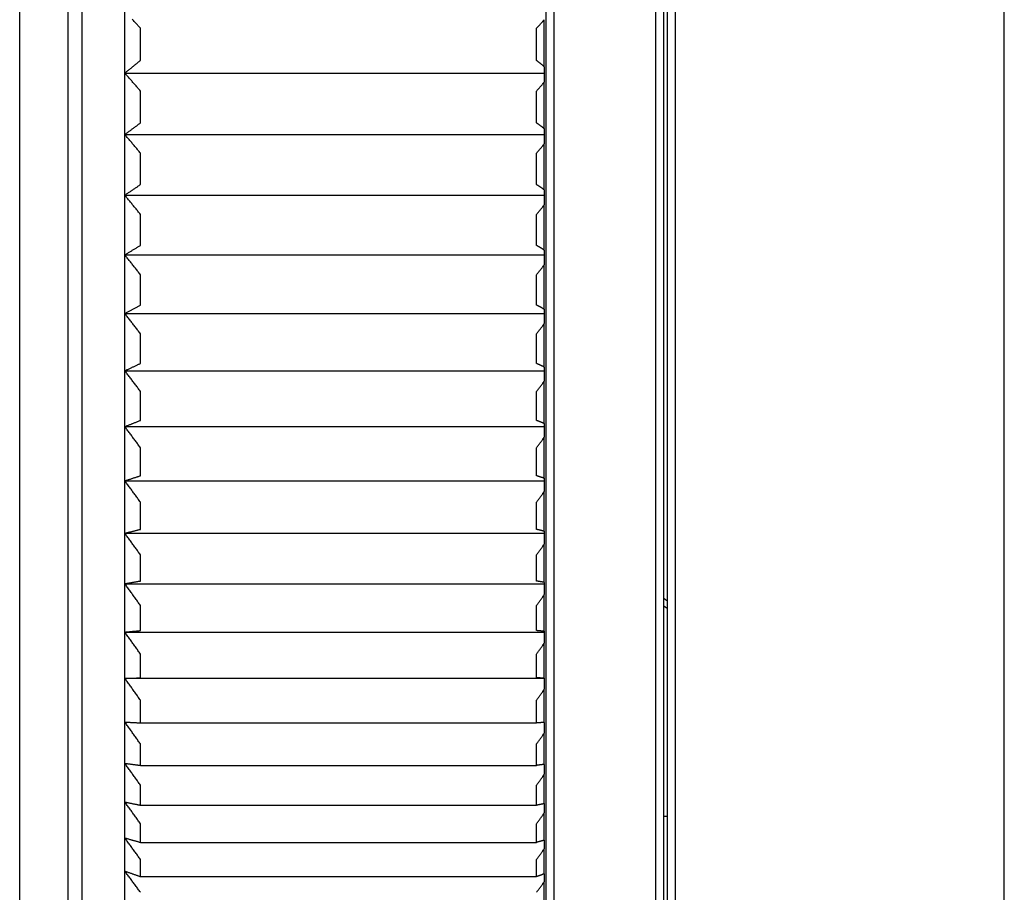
# Model space of a CAD drawing. Extents: x 465 to 776, y -135 to 0.
# Tile 3 of 47: x 510 to 535, y -104 to -81. Entities that reach past the tile are written whole.
import ezdxf

# ---------------------------------------------------------------- set-up
doc = ezdxf.new("R2010")
doc.units = 0
doc.header["$LTSCALE"] = 0.03
doc.header["$MEASUREMENT"] = 0
doc.layers.add('3', color=7, linetype='CONTINUOUS')

msp = doc.modelspace()

# ---------------------------------------------------------------- linework, layer by layer
at = {"layer": '3', "color": 7, "linetype": 'Continuous'}
for p, q in [((510.15586, -107.33822), (510.15586, -47.7444)), ((511.39225, -107.33822), (511.39225, -47.7444)), ((523.60586, -107.33822), (523.60586, -47.73822)), ((523.80586, -107.53822), (523.80586, -47.53822)), ((526.40586, -107.53822), (526.40586, -47.53822)), ((526.60586, -107.33822), (526.60586, -47.73822)), ((526.70586, -107.33822), (526.70586, -47.73822)), ((526.90586, -107.53822), (526.90586, -47.53822)), ((535.30586, -107.53822), (535.30586, -47.53822)), ((512.8424, -107.13822), (512.8424, -47.93822)), ((511.74225, -70.01806), (511.74225, -106.98822)), ((512.84225, -107.13822), (512.84225, -69.97976)), ((523.55586, -82.53347), (523.55586, -81.33138)), ((513.2424, -82.37296), (513.2424, -81.55187)), ((523.35586, -82.37296), (523.35586, -81.55187)), ((512.85586, -82.68412), (512.85586, -82.71062)), ((512.85586, -82.69503), (523.55586, -82.69503)), ((523.55586, -82.53347), (523.55586, -82.69503)), ((523.55586, -82.69503), (523.55586, -82.92604)), ((523.55586, -84.11665), (523.55586, -82.92604)), ((513.2424, -83.96881), (513.2424, -83.15555)), ((523.35586, -83.96881), (523.35586, -83.15555)), ((523.55586, -84.11665), (523.55586, -84.26547)), ((512.85586, -84.25542), (512.85586, -84.28163)), ((512.85586, -84.26547), (523.55586, -84.26547)), ((523.55586, -84.26547), (523.55586, -84.50489)), ((513.2424, -85.54579), (513.2424, -84.74275)), ((523.35586, -85.54579), (523.35586, -84.74275)), ((523.55586, -85.68054), (523.55586, -84.50489)), ((523.55586, -85.68054), (523.55586, -85.81618)), ((512.85586, -85.80702), (512.85586, -85.83286)), ((512.85586, -85.81618), (523.55586, -85.81618)), ((523.55586, -85.81618), (523.55586, -86.0633)), ((523.55586, -87.22055), (523.55586, -86.0633)), ((513.2424, -87.09929), (513.2424, -86.30882)), ((523.35586, -87.09929), (523.35586, -86.30882)), ((523.55586, -87.22055), (523.55586, -87.34261)), ((512.85586, -87.33437), (512.85586, -87.35976)), ((512.85586, -87.34261), (523.55586, -87.34261)), ((523.55586, -87.34261), (523.55586, -87.59671)), ((523.55586, -88.73216), (523.55586, -87.59671)), ((513.2424, -88.62474), (513.2424, -87.84916)), ((523.35586, -88.62474), (523.35586, -87.84916)), ((523.55586, -88.73216), (523.55586, -88.84028)), ((512.85586, -88.83298), (512.85586, -88.85786)), ((512.85586, -88.84028), (523.55586, -88.84028)), ((523.55586, -88.84028), (523.55586, -89.10062)), ((523.55586, -90.21093), (523.55586, -89.10062)), ((513.2424, -90.11768), (513.2424, -89.35927)), ((523.35586, -90.11768), (523.35586, -89.35927)), ((523.55586, -90.21093), (523.55586, -90.3048)), ((512.85586, -90.29846), (512.85586, -90.32275)), ((512.85586, -90.3048), (523.55586, -90.3048)), ((523.55586, -90.3048), (523.55586, -90.57061)), ((523.55586, -91.65253), (523.55586, -90.57061)), ((513.2424, -91.57371), (513.2424, -90.83469)), ((523.35586, -91.57371), (523.35586, -90.83469)), ((512.85586, -91.72652), (512.85586, -91.75014)), ((512.85586, -91.73187), (523.55586, -91.73187)), ((523.55586, -91.65253), (523.55586, -91.73187)), ((523.55586, -91.73187), (523.55586, -92.00238)), ((523.55586, -93.05274), (523.55586, -92.00238)), ((513.2424, -92.98858), (513.2424, -92.27112)), ((523.35586, -92.98858), (523.35586, -92.27112)), ((523.55586, -93.05274), (523.55586, -93.11731)), ((512.85586, -93.11295), (512.85586, -93.13584)), ((512.85586, -93.11731), (523.55586, -93.11731)), ((523.55586, -93.11731), (523.55586, -93.39172)), ((523.55586, -94.40743), (523.55586, -93.39172)), ((513.2424, -94.35813), (513.2424, -93.66433)), ((523.35586, -94.35813), (523.35586, -93.66433)), ((512.85586, -94.45371), (512.85586, -94.4758)), ((512.85586, -94.45706), (523.55586, -94.45706)), ((523.55586, -94.40743), (523.55586, -94.45706)), ((523.55586, -94.45706), (523.55586, -94.73456)), ((523.55586, -95.71265), (523.55586, -94.73456)), ((513.2424, -95.67834), (513.2424, -95.01025)), ((523.35586, -95.67834), (523.35586, -95.01025)), ((512.85586, -95.74485), (512.85586, -95.76607)), ((512.85586, -95.74718), (523.55586, -95.74718)), ((523.55586, -95.71265), (523.55586, -95.74718)), ((523.55586, -95.74718), (523.55586, -96.02696)), ((523.55586, -96.96456), (523.55586, -96.02696)), ((513.2424, -96.94535), (513.2424, -96.30491)), ((523.35586, -96.94535), (523.35586, -96.30491)), ((512.85586, -96.98258), (512.85586, -97.00288)), ((512.85586, -96.98389), (523.55586, -96.98389)), ((523.55586, -96.96456), (523.55586, -96.98389)), ((523.55586, -96.98389), (523.55586, -97.26512)), ((523.55586, -98.15948), (523.55586, -97.26512)), ((513.2424, -98.15543), (513.2424, -97.54453)), ((523.35586, -98.15543), (523.35586, -97.54453)), ((512.85586, -98.16328), (512.85586, -98.18259)), ((512.85586, -98.16356), (523.55586, -98.16356)), ((523.55586, -98.15948), (523.55586, -98.16356)), ((523.55586, -98.16356), (523.55586, -98.44543)), ((523.55586, -99.29392), (523.55586, -98.44543)), ((513.2424, -99.30504), (513.2424, -98.72546)), ((523.35586, -99.30504), (523.35586, -98.72546)), ((512.85586, -99.28349), (512.85586, -99.30175)), ((513.2424, -99.30504), (523.35586, -99.30504)), ((523.55586, -99.29392), (523.55586, -99.56441)), ((523.55586, -100.36455), (523.55586, -99.56441)), ((513.2424, -100.3908), (513.2424, -99.84426)), ((523.35586, -100.3908), (523.35586, -99.84426)), ((512.85586, -100.33991), (512.85586, -100.35708)), ((513.2424, -100.3908), (523.35586, -100.3908)), ((523.55586, -100.36455), (523.55586, -100.61879)), ((523.55586, -101.36822), (523.55586, -100.61879)), ((513.2424, -101.40953), (513.2424, -100.89762)), ((523.35586, -101.40953), (523.35586, -100.89762)), ((512.85586, -101.32945), (512.85586, -101.34547)), ((513.2424, -101.40953), (523.35586, -101.40953)), ((523.55586, -101.36822), (523.55586, -101.60546)), ((523.55586, -102.302), (523.55586, -101.60546)), ((526.60621, -101.68822), (526.7061, -101.68822)), ((513.2424, -102.35824), (513.2424, -101.88246)), ((523.35586, -102.35824), (523.35586, -101.88246)), ((512.85586, -102.24921), (512.85586, -102.26403)), ((513.2424, -102.35824), (523.35586, -102.35824)), ((523.55586, -102.302), (523.55586, -102.52155)), ((523.55586, -103.16314), (523.55586, -102.52155)), ((513.2424, -103.23415), (513.2424, -102.7959)), ((523.35586, -103.23415), (523.35586, -102.7959)), ((512.85586, -103.09649), (512.85586, -103.11007)), ((513.2424, -103.23415), (523.35586, -103.23415)), ((523.55586, -103.16314), (523.55586, -103.36435)), ((523.55586, -103.94912), (523.55586, -103.36435))]:
    msp.add_line(p, q, dxfattribs=at)
for points in [[(513.2424, -81.55187), (513.22623, -81.53409), (513.21006, -81.51632), (513.1939, -81.49854), (513.17775, -81.48075), (513.1616, -81.46297), (513.14546, -81.44518), (513.12932, -81.42739), (513.11319, -81.40959), (513.09707, -81.39179), (513.08095, -81.37399), (513.06483, -81.35619), (513.04872, -81.33838), (513.03262, -81.32057)], [(523.35586, -81.55187), (523.36421, -81.54269), (523.37256, -81.53351), (523.38091, -81.52433), (523.38925, -81.51515), (523.3976, -81.50597), (523.40594, -81.49679), (523.41428, -81.48761), (523.42262, -81.47842), (523.43096, -81.46924), (523.4393, -81.46006), (523.44763, -81.45087), (523.45597, -81.44168), (523.4643, -81.4325), (523.47263, -81.42331), (523.48096, -81.41412), (523.48929, -81.40493), (523.49761, -81.39574), (523.50594, -81.38655), (523.51426, -81.37736), (523.52258, -81.36816), (523.53091, -81.35897), (523.53922, -81.34978), (523.54754, -81.34058), (523.55586, -81.33138)], [(512.85586, -82.68412), (512.8719, -82.67113), (512.88795, -82.65814), (512.904, -82.64515), (512.92006, -82.63217), (512.93612, -82.61918), (512.95219, -82.6062), (512.96826, -82.59323), (512.98434, -82.58025), (513.00043, -82.56728), (513.01652, -82.55431), (513.03262, -82.54134), (513.04872, -82.52837), (513.06483, -82.51541), (513.08095, -82.50245), (513.09707, -82.48949), (513.11319, -82.47653), (513.12932, -82.46358), (513.14546, -82.45063), (513.1616, -82.43768), (513.17775, -82.42473), (513.1939, -82.41178), (513.21006, -82.39884), (513.22623, -82.3859), (513.2424, -82.37296)], [(523.55586, -82.53347), (523.54754, -82.52677), (523.53922, -82.52008), (523.53091, -82.51339), (523.52258, -82.50669), (523.51426, -82.5), (523.50594, -82.49331), (523.49761, -82.48662), (523.48929, -82.47993), (523.48096, -82.47324), (523.47263, -82.46655), (523.4643, -82.45986), (523.45597, -82.45317), (523.44763, -82.44648), (523.4393, -82.4398), (523.43096, -82.43311), (523.42262, -82.42643), (523.41428, -82.41974), (523.40594, -82.41306), (523.3976, -82.40637), (523.38925, -82.39969), (523.38091, -82.39301), (523.37256, -82.38632), (523.36421, -82.37964), (523.35586, -82.37296)], [(513.2424, -83.15555), (513.22623, -83.13704), (513.21006, -83.11854), (513.1939, -83.10003), (513.17775, -83.08152), (513.1616, -83.06301), (513.14546, -83.04449), (513.12932, -83.02597), (513.11319, -83.00745), (513.09707, -82.98892), (513.08095, -82.97039), (513.06483, -82.95186), (513.04872, -82.93332), (513.03262, -82.91478), (513.01652, -82.89624), (513.00043, -82.87769), (512.98434, -82.85914), (512.96826, -82.84059), (512.95219, -82.82203), (512.93612, -82.80347), (512.92006, -82.78491), (512.904, -82.76634), (512.88795, -82.74777), (512.8719, -82.7292), (512.85586, -82.71062)], [(523.35586, -83.15555), (523.36421, -83.14599), (523.37256, -83.13644), (523.38091, -83.12688), (523.38925, -83.11733), (523.3976, -83.10777), (523.40594, -83.09821), (523.41428, -83.08866), (523.42262, -83.0791), (523.43096, -83.06954), (523.4393, -83.05998), (523.44763, -83.05042), (523.45597, -83.04085), (523.4643, -83.03129), (523.47263, -83.02173), (523.48096, -83.01216), (523.48929, -83.0026), (523.49761, -82.99303), (523.50594, -82.98346), (523.51426, -82.97389), (523.52258, -82.96432), (523.53091, -82.95475), (523.53922, -82.94518), (523.54754, -82.93561), (523.55586, -82.92604)], [(512.85586, -84.25542), (512.8719, -84.24345), (512.88795, -84.23149), (512.904, -84.21953), (512.92006, -84.20757), (512.93612, -84.19561), (512.95219, -84.18365), (512.96826, -84.1717), (512.98434, -84.15975), (513.00043, -84.1478), (513.01652, -84.13585), (513.03262, -84.12391), (513.04872, -84.11196), (513.06483, -84.10002), (513.08095, -84.08808), (513.09707, -84.07615), (513.11319, -84.06421), (513.12932, -84.05228), (513.14546, -84.04035), (513.1616, -84.02842), (513.17775, -84.01649), (513.1939, -84.00457), (513.21006, -83.99265), (513.22623, -83.98073), (513.2424, -83.96881)], [(523.55586, -84.11665), (523.54754, -84.11049), (523.53922, -84.10432), (523.53091, -84.09816), (523.52258, -84.09199), (523.51426, -84.08583), (523.50594, -84.07966), (523.49761, -84.0735), (523.48929, -84.06734), (523.48096, -84.06117), (523.47263, -84.05501), (523.4643, -84.04885), (523.45597, -84.04269), (523.44763, -84.03653), (523.4393, -84.03037), (523.43096, -84.02421), (523.42262, -84.01805), (523.41428, -84.0119), (523.40594, -84.00574), (523.3976, -83.99958), (523.38925, -83.99343), (523.38091, -83.98727), (523.37256, -83.98112), (523.36421, -83.97496), (523.35586, -83.96881)], [(513.2424, -84.74275), (513.22623, -84.72357), (513.21006, -84.7044), (513.1939, -84.68522), (513.17775, -84.66603), (513.1616, -84.64684), (513.14546, -84.62765), (513.12932, -84.60846), (513.11319, -84.58926), (513.09707, -84.57006), (513.08095, -84.55085), (513.06483, -84.53165), (513.04872, -84.51244), (513.03262, -84.49322), (513.01652, -84.474), (513.00043, -84.45478), (512.98434, -84.43556), (512.96826, -84.41633), (512.95219, -84.3971), (512.93612, -84.37786), (512.92006, -84.35862), (512.904, -84.33938), (512.88795, -84.32013), (512.8719, -84.30089), (512.85586, -84.28163)], [(523.35586, -84.74275), (523.36421, -84.73285), (523.37256, -84.72295), (523.38091, -84.71304), (523.38925, -84.70314), (523.3976, -84.69324), (523.40594, -84.68333), (523.41428, -84.67343), (523.42262, -84.66352), (523.43096, -84.65361), (523.4393, -84.6437), (523.44763, -84.63379), (523.45597, -84.62388), (523.4643, -84.61397), (523.47263, -84.60406), (523.48096, -84.59415), (523.48929, -84.58423), (523.49761, -84.57432), (523.50594, -84.5644), (523.51426, -84.55448), (523.52258, -84.54457), (523.53091, -84.53465), (523.53922, -84.52473), (523.54754, -84.51481), (523.55586, -84.50489)], [(512.85586, -85.80702), (512.8719, -85.79611), (512.88795, -85.78521), (512.904, -85.77431), (512.92006, -85.7634), (512.93612, -85.75251), (512.95219, -85.74161), (512.96826, -85.73071), (512.98434, -85.71982), (513.00043, -85.70893), (513.01652, -85.69804), (513.03262, -85.68715), (513.04872, -85.67627), (513.06483, -85.66538), (513.08095, -85.6545), (513.09707, -85.64362), (513.11319, -85.63275), (513.12932, -85.62187), (513.14546, -85.611), (513.1616, -85.60012), (513.17775, -85.58925), (513.1939, -85.57839), (513.21006, -85.56752), (513.22623, -85.55666), (513.2424, -85.54579)], [(523.55586, -85.68054), (523.54754, -85.67492), (523.53922, -85.6693), (523.53091, -85.66368), (523.52258, -85.65807), (523.51426, -85.65245), (523.50594, -85.64683), (523.49761, -85.64121), (523.48929, -85.63559), (523.48096, -85.62998), (523.47263, -85.62436), (523.4643, -85.61875), (523.45597, -85.61313), (523.44763, -85.60752), (523.4393, -85.6019), (523.43096, -85.59629), (523.42262, -85.59068), (523.41428, -85.58507), (523.40594, -85.57945), (523.3976, -85.57384), (523.38925, -85.56823), (523.38091, -85.56262), (523.37256, -85.55701), (523.36421, -85.5514), (523.35586, -85.54579)], [(513.2424, -86.30882), (513.22623, -86.28903), (513.21006, -86.26923), (513.1939, -86.24943), (513.17775, -86.22963), (513.1616, -86.20983), (513.14546, -86.19002), (513.12932, -86.17021), (513.11319, -86.15039), (513.09707, -86.13057), (513.08095, -86.11075), (513.06483, -86.09092), (513.04872, -86.07109), (513.03262, -86.05126), (513.01652, -86.03142), (513.00043, -86.01158), (512.98434, -85.99174), (512.96826, -85.97189), (512.95219, -85.95204), (512.93612, -85.93219), (512.92006, -85.91233), (512.904, -85.89247), (512.88795, -85.8726), (512.8719, -85.85274), (512.85586, -85.83286)], [(523.35586, -86.30882), (523.36421, -86.2986), (523.37256, -86.28838), (523.38091, -86.27816), (523.38925, -86.26794), (523.3976, -86.25771), (523.40594, -86.24749), (523.41428, -86.23727), (523.42262, -86.22704), (523.43096, -86.21681), (523.4393, -86.20659), (523.44763, -86.19636), (523.45597, -86.18613), (523.4643, -86.1759), (523.47263, -86.16567), (523.48096, -86.15543), (523.48929, -86.1452), (523.49761, -86.13497), (523.50594, -86.12473), (523.51426, -86.1145), (523.52258, -86.10426), (523.53091, -86.09402), (523.53922, -86.08378), (523.54754, -86.07354), (523.55586, -86.0633)], [(512.85586, -87.33437), (512.8719, -87.32455), (512.88795, -87.31474), (512.904, -87.30493), (512.92006, -87.29512), (512.93612, -87.28531), (512.95219, -87.2755), (512.96826, -87.2657), (512.98434, -87.2559), (513.00043, -87.2461), (513.01652, -87.2363), (513.03262, -87.2265), (513.04872, -87.2167), (513.06483, -87.20691), (513.08095, -87.19712), (513.09707, -87.18733), (513.11319, -87.17754), (513.12932, -87.16775), (513.14546, -87.15797), (513.1616, -87.14818), (513.17775, -87.1384), (513.1939, -87.12862), (513.21006, -87.11884), (513.22623, -87.10907), (513.2424, -87.09929)], [(523.55586, -87.22055), (523.54754, -87.21549), (523.53922, -87.21044), (523.53091, -87.20538), (523.52258, -87.20032), (523.51426, -87.19527), (523.50594, -87.19021), (523.49761, -87.18516), (523.48929, -87.1801), (523.48096, -87.17505), (523.47263, -87.16999), (523.4643, -87.16494), (523.45597, -87.15989), (523.44763, -87.15484), (523.4393, -87.14978), (523.43096, -87.14473), (523.42262, -87.13968), (523.41428, -87.13463), (523.40594, -87.12958), (523.3976, -87.12453), (523.38925, -87.11948), (523.38091, -87.11443), (523.37256, -87.10939), (523.36421, -87.10434), (523.35586, -87.09929)], [(513.2424, -87.84916), (513.22623, -87.82881), (513.21006, -87.80846), (513.1939, -87.7881), (513.17775, -87.76774), (513.1616, -87.74738), (513.14546, -87.72701), (513.12932, -87.70664), (513.11319, -87.68626), (513.09707, -87.66588), (513.08095, -87.6455), (513.06483, -87.62511), (513.04872, -87.60472), (513.03262, -87.58433), (513.01652, -87.56393), (513.00043, -87.54353), (512.98434, -87.52313), (512.96826, -87.50272), (512.95219, -87.48231), (512.93612, -87.46189), (512.92006, -87.44148), (512.904, -87.42105), (512.88795, -87.40063), (512.8719, -87.3802), (512.85586, -87.35976)], [(523.35586, -87.84916), (523.36421, -87.83866), (523.37256, -87.82815), (523.38091, -87.81764), (523.38925, -87.80713), (523.3976, -87.79662), (523.40594, -87.7861), (523.41428, -87.77559), (523.42262, -87.76507), (523.43096, -87.75456), (523.4393, -87.74404), (523.44763, -87.73353), (523.45597, -87.72301), (523.4643, -87.71249), (523.47263, -87.70197), (523.48096, -87.69145), (523.48929, -87.68092), (523.49761, -87.6704), (523.50594, -87.65988), (523.51426, -87.64935), (523.52258, -87.63883), (523.53091, -87.6283), (523.53922, -87.61777), (523.54754, -87.60724), (523.55586, -87.59671)], [(512.85586, -88.83298), (512.8719, -88.82428), (512.88795, -88.81559), (512.904, -88.8069), (512.92006, -88.79821), (512.93612, -88.78952), (512.95219, -88.78084), (512.96826, -88.77215), (512.98434, -88.76347), (513.00043, -88.75479), (513.01652, -88.74611), (513.03262, -88.73743), (513.04872, -88.72875), (513.06483, -88.72007), (513.08095, -88.7114), (513.09707, -88.70273), (513.11319, -88.69406), (513.12932, -88.68539), (513.14546, -88.67672), (513.1616, -88.66805), (513.17775, -88.65939), (513.1939, -88.65072), (513.21006, -88.64206), (513.22623, -88.6334), (513.2424, -88.62474)], [(523.55586, -88.73216), (523.54754, -88.72768), (523.53922, -88.7232), (523.53091, -88.71872), (523.52258, -88.71424), (523.51426, -88.70976), (523.50594, -88.70528), (523.49761, -88.7008), (523.48929, -88.69633), (523.48096, -88.69185), (523.47263, -88.68737), (523.4643, -88.6829), (523.45597, -88.67842), (523.44763, -88.67395), (523.4393, -88.66947), (523.43096, -88.665), (523.42262, -88.66052), (523.41428, -88.65605), (523.40594, -88.65157), (523.3976, -88.6471), (523.38925, -88.64263), (523.38091, -88.63816), (523.37256, -88.63369), (523.36421, -88.62921), (523.35586, -88.62474)], [(513.2424, -89.35927), (513.22623, -89.33842), (513.21006, -89.31756), (513.1939, -89.2967), (513.17775, -89.27584), (513.1616, -89.25498), (513.14546, -89.23411), (513.12932, -89.21324), (513.11319, -89.19236), (513.09707, -89.17149), (513.08095, -89.1506), (513.06483, -89.12972), (513.04872, -89.10883), (513.03262, -89.08793), (513.01652, -89.06704), (513.00043, -89.04613), (512.98434, -89.02523), (512.96826, -89.00432), (512.95219, -88.98341), (512.93612, -88.96249), (512.92006, -88.94157), (512.904, -88.92065), (512.88795, -88.89972), (512.8719, -88.87879), (512.85586, -88.85786)], [(523.35586, -89.35927), (523.36421, -89.3485), (523.37256, -89.33773), (523.38091, -89.32697), (523.38925, -89.3162), (523.3976, -89.30543), (523.40594, -89.29466), (523.41428, -89.28388), (523.42262, -89.27311), (523.43096, -89.26234), (523.4393, -89.25156), (523.44763, -89.24079), (523.45597, -89.23001), (523.4643, -89.21924), (523.47263, -89.20846), (523.48096, -89.19768), (523.48929, -89.1869), (523.49761, -89.17612), (523.50594, -89.16533), (523.51426, -89.15455), (523.52258, -89.14377), (523.53091, -89.13298), (523.53922, -89.1222), (523.54754, -89.11141), (523.55586, -89.10062)], [(512.85586, -90.29846), (512.8719, -90.29091), (512.88795, -90.28337), (512.904, -90.27582), (512.92006, -90.26828), (512.93612, -90.26073), (512.95219, -90.25319), (512.96826, -90.24565), (512.98434, -90.23811), (513.00043, -90.23058), (513.01652, -90.22304), (513.03262, -90.21551), (513.04872, -90.20797), (513.06483, -90.20044), (513.08095, -90.19291), (513.09707, -90.18538), (513.11319, -90.17785), (513.12932, -90.17033), (513.14546, -90.1628), (513.1616, -90.15528), (513.17775, -90.14775), (513.1939, -90.14023), (513.21006, -90.13271), (513.22623, -90.12519), (513.2424, -90.11768)], [(523.55586, -90.21093), (523.54754, -90.20704), (523.53922, -90.20315), (523.53091, -90.19926), (523.52258, -90.19538), (523.51426, -90.19149), (523.50594, -90.1876), (523.49761, -90.18371), (523.48929, -90.17982), (523.48096, -90.17594), (523.47263, -90.17205), (523.4643, -90.16816), (523.45597, -90.16428), (523.44763, -90.16039), (523.4393, -90.15651), (523.43096, -90.15262), (523.42262, -90.14874), (523.41428, -90.14486), (523.40594, -90.14097), (523.3976, -90.13709), (523.38925, -90.13321), (523.38091, -90.12932), (523.37256, -90.12544), (523.36421, -90.12156), (523.35586, -90.11768)], [(513.2424, -90.83469), (513.22623, -90.81341), (513.21006, -90.79211), (513.1939, -90.77082), (513.17775, -90.74952), (513.1616, -90.72822), (513.14546, -90.70691), (513.12932, -90.6856), (513.11319, -90.66429), (513.09707, -90.64297), (513.08095, -90.62165), (513.06483, -90.60032), (513.04872, -90.57899), (513.03262, -90.55766), (513.01652, -90.53632), (513.00043, -90.51498), (512.98434, -90.49364), (512.96826, -90.47229), (512.95219, -90.45094), (512.93612, -90.42958), (512.92006, -90.40822), (512.904, -90.38686), (512.88795, -90.36549), (512.8719, -90.34412), (512.85586, -90.32275)], [(523.35586, -90.83469), (523.36421, -90.8237), (523.37256, -90.81271), (523.38091, -90.80171), (523.38925, -90.79072), (523.3976, -90.77972), (523.40594, -90.76873), (523.41428, -90.75773), (523.42262, -90.74673), (523.43096, -90.73573), (523.4393, -90.72473), (523.44763, -90.71373), (523.45597, -90.70272), (523.4643, -90.69172), (523.47263, -90.68072), (523.48096, -90.66971), (523.48929, -90.6587), (523.49761, -90.6477), (523.50594, -90.63669), (523.51426, -90.62568), (523.52258, -90.61467), (523.53091, -90.60365), (523.53922, -90.59264), (523.54754, -90.58163), (523.55586, -90.57061)], [(512.85586, -91.72652), (512.8719, -91.72014), (512.88795, -91.71376), (512.904, -91.70738), (512.92006, -91.701), (512.93612, -91.69463), (512.95219, -91.68825), (512.96826, -91.68188), (512.98434, -91.67551), (513.00043, -91.66914), (513.01652, -91.66277), (513.03262, -91.6564), (513.04872, -91.65003), (513.06483, -91.64367), (513.08095, -91.6373), (513.09707, -91.63094), (513.11319, -91.62458), (513.12932, -91.61821), (513.14546, -91.61185), (513.1616, -91.60549), (513.17775, -91.59914), (513.1939, -91.59278), (513.21006, -91.58642), (513.22623, -91.58007), (513.2424, -91.57371)], [(513.2424, -92.27112), (513.22623, -92.24946), (513.21006, -92.22779), (513.1939, -92.20612), (513.17775, -92.18444), (513.1616, -92.16276), (513.14546, -92.14108), (513.12932, -92.11939), (513.11319, -92.0977), (513.09707, -92.07601), (513.08095, -92.05431), (513.06483, -92.03261), (513.04872, -92.01091), (513.03262, -91.9892), (513.01652, -91.96748), (513.00043, -91.94577), (512.98434, -91.92404), (512.96826, -91.90232), (512.95219, -91.88059), (512.93612, -91.85886), (512.92006, -91.83712), (512.904, -91.81538), (512.88795, -91.79364), (512.8719, -91.77189), (512.85586, -91.75014)], [(523.55586, -91.65253), (523.54754, -91.64925), (523.53922, -91.64596), (523.53091, -91.64267), (523.52258, -91.63939), (523.51426, -91.6361), (523.50594, -91.63281), (523.49761, -91.62953), (523.48929, -91.62624), (523.48096, -91.62296), (523.47263, -91.61967), (523.4643, -91.61639), (523.45597, -91.6131), (523.44763, -91.60982), (523.4393, -91.60653), (523.43096, -91.60325), (523.42262, -91.59997), (523.41428, -91.59668), (523.40594, -91.5934), (523.3976, -91.59012), (523.38925, -91.58684), (523.38091, -91.58356), (523.37256, -91.58027), (523.36421, -91.57699), (523.35586, -91.57371)], [(523.35586, -92.27112), (523.36421, -92.25993), (523.37256, -92.24875), (523.38091, -92.23756), (523.38925, -92.22637), (523.3976, -92.21518), (523.40594, -92.20399), (523.41428, -92.1928), (523.42262, -92.1816), (523.43096, -92.17041), (523.4393, -92.15922), (523.44763, -92.14802), (523.45597, -92.13682), (523.4643, -92.12562), (523.47263, -92.11442), (523.48096, -92.10322), (523.48929, -92.09202), (523.49761, -92.08082), (523.50594, -92.06962), (523.51426, -92.05841), (523.52258, -92.04721), (523.53091, -92.036), (523.53922, -92.0248), (523.54754, -92.01359), (523.55586, -92.00238)], [(512.85586, -93.11295), (512.8719, -93.10776), (512.88795, -93.10257), (512.904, -93.09738), (512.92006, -93.09219), (512.93612, -93.087), (512.95219, -93.08181), (512.96826, -93.07662), (512.98434, -93.07144), (513.00043, -93.06625), (513.01652, -93.06107), (513.03262, -93.05588), (513.04872, -93.0507), (513.06483, -93.04552), (513.08095, -93.04034), (513.09707, -93.03516), (513.11319, -93.02998), (513.12932, -93.0248), (513.14546, -93.01962), (513.1616, -93.01445), (513.17775, -93.00927), (513.1939, -93.0041), (513.21006, -92.99893), (513.22623, -92.99375), (513.2424, -92.98858)], [(523.55586, -93.05274), (523.54754, -93.05006), (523.53922, -93.04739), (523.53091, -93.04471), (523.52258, -93.04203), (523.51426, -93.03936), (523.50594, -93.03668), (523.49761, -93.03401), (523.48929, -93.03134), (523.48096, -93.02866), (523.47263, -93.02599), (523.4643, -93.02331), (523.45597, -93.02064), (523.44763, -93.01797), (523.4393, -93.0153), (523.43096, -93.01262), (523.42262, -93.00995), (523.41428, -93.00728), (523.40594, -93.00461), (523.3976, -93.00194), (523.38925, -92.99926), (523.38091, -92.99659), (523.37256, -92.99392), (523.36421, -92.99125), (523.35586, -92.98858)], [(513.2424, -93.66433), (513.22623, -93.64236), (513.21006, -93.62038), (513.1939, -93.59839), (513.17775, -93.57641), (513.1616, -93.55442), (513.14546, -93.53242), (513.12932, -93.51042), (513.11319, -93.48842), (513.09707, -93.46641), (513.08095, -93.4444), (513.06483, -93.42239), (513.04872, -93.40037), (513.03262, -93.37835), (513.01652, -93.35632), (513.00043, -93.33429), (512.98434, -93.31226), (512.96826, -93.29022), (512.95219, -93.26818), (512.93612, -93.24613), (512.92006, -93.22408), (512.904, -93.20203), (512.88795, -93.17997), (512.8719, -93.15791), (512.85586, -93.13584)], [(523.35586, -93.66433), (523.36421, -93.65299), (523.37256, -93.64164), (523.38091, -93.63029), (523.38925, -93.61894), (523.3976, -93.60759), (523.40594, -93.59624), (523.41428, -93.58488), (523.42262, -93.57353), (523.43096, -93.56217), (523.4393, -93.55082), (523.44763, -93.53946), (523.45597, -93.5281), (523.4643, -93.51674), (523.47263, -93.50538), (523.48096, -93.49402), (523.48929, -93.48266), (523.49761, -93.47129), (523.50594, -93.45993), (523.51426, -93.44856), (523.52258, -93.4372), (523.53091, -93.42583), (523.53922, -93.41446), (523.54754, -93.40309), (523.55586, -93.39172)], [(512.85586, -94.45371), (512.8719, -94.44972), (512.88795, -94.44573), (512.904, -94.44174), (512.92006, -94.43775), (512.93612, -94.43376), (512.95219, -94.42978), (512.96826, -94.42579), (512.98434, -94.4218), (513.00043, -94.41782), (513.01652, -94.41383), (513.03262, -94.40985), (513.04872, -94.40587), (513.06483, -94.40189), (513.08095, -94.39791), (513.09707, -94.39392), (513.11319, -94.38994), (513.12932, -94.38597), (513.14546, -94.38199), (513.1616, -94.37801), (513.17775, -94.37403), (513.1939, -94.37006), (513.21006, -94.36608), (513.22623, -94.3621), (513.2424, -94.35813)], [(513.2424, -95.01025), (513.22623, -94.98802), (513.21006, -94.9658), (513.1939, -94.94356), (513.17775, -94.92133), (513.1616, -94.89909), (513.14546, -94.87685), (513.12932, -94.8546), (513.11319, -94.83235), (513.09707, -94.81009), (513.08095, -94.78783), (513.06483, -94.76557), (513.04872, -94.7433), (513.03262, -94.72103), (513.01652, -94.69876), (513.00043, -94.67648), (512.98434, -94.6542), (512.96826, -94.63191), (512.95219, -94.60962), (512.93612, -94.58733), (512.92006, -94.56503), (512.904, -94.54273), (512.88795, -94.52042), (512.8719, -94.49811), (512.85586, -94.4758)], [(523.55586, -94.40743), (523.54754, -94.40538), (523.53922, -94.40332), (523.53091, -94.40126), (523.52258, -94.39921), (523.51426, -94.39715), (523.50594, -94.3951), (523.49761, -94.39304), (523.48929, -94.39099), (523.48096, -94.38893), (523.47263, -94.38688), (523.4643, -94.38482), (523.45597, -94.38277), (523.44763, -94.38071), (523.4393, -94.37866), (523.43096, -94.37661), (523.42262, -94.37455), (523.41428, -94.3725), (523.40594, -94.37045), (523.3976, -94.36839), (523.38925, -94.36634), (523.38091, -94.36429), (523.37256, -94.36223), (523.36421, -94.36018), (523.35586, -94.35813)], [(523.35586, -95.01025), (523.36421, -94.99877), (523.37256, -94.9873), (523.38091, -94.97582), (523.38925, -94.96434), (523.3976, -94.95286), (523.40594, -94.94138), (523.41428, -94.9299), (523.42262, -94.91842), (523.43096, -94.90693), (523.4393, -94.89545), (523.44763, -94.88396), (523.45597, -94.87248), (523.4643, -94.86099), (523.47263, -94.8495), (523.48096, -94.83801), (523.48929, -94.82652), (523.49761, -94.81503), (523.50594, -94.80354), (523.51426, -94.79204), (523.52258, -94.78055), (523.53091, -94.76905), (523.53922, -94.75755), (523.54754, -94.74606), (523.55586, -94.73456)], [(512.85586, -95.74485), (512.8719, -95.74207), (512.88795, -95.73929), (512.904, -95.73652), (512.92006, -95.73374), (512.93612, -95.73097), (512.95219, -95.72819), (512.96826, -95.72542), (512.98434, -95.72265), (513.00043, -95.71988), (513.01652, -95.7171), (513.03262, -95.71433), (513.04872, -95.71156), (513.06483, -95.70879), (513.08095, -95.70602), (513.09707, -95.70325), (513.11319, -95.70048), (513.12932, -95.69771), (513.14546, -95.69494), (513.1616, -95.69218), (513.17775, -95.68941), (513.1939, -95.68664), (513.21006, -95.68387), (513.22623, -95.68111), (513.2424, -95.67834)], [(513.2424, -96.30491), (513.22623, -96.2825), (513.21006, -96.26009), (513.1939, -96.23768), (513.17775, -96.21526), (513.1616, -96.19284), (513.14546, -96.17041), (513.12932, -96.14798), (513.11319, -96.12555), (513.09707, -96.10311), (513.08095, -96.08067), (513.06483, -96.05823), (513.04872, -96.03578), (513.03262, -96.01332), (513.01652, -95.99086), (513.00043, -95.9684), (512.98434, -95.94594), (512.96826, -95.92347), (512.95219, -95.90099), (512.93612, -95.87852), (512.92006, -95.85604), (512.904, -95.83355), (512.88795, -95.81106), (512.8719, -95.78857), (512.85586, -95.76607)], [(523.55586, -95.71265), (523.54754, -95.71122), (523.53922, -95.70979), (523.53091, -95.70836), (523.52258, -95.70693), (523.51426, -95.7055), (523.50594, -95.70407), (523.49761, -95.70264), (523.48929, -95.70121), (523.48096, -95.69978), (523.47263, -95.69835), (523.4643, -95.69692), (523.45597, -95.69549), (523.44763, -95.69406), (523.4393, -95.69263), (523.43096, -95.6912), (523.42262, -95.68977), (523.41428, -95.68834), (523.40594, -95.68691), (523.3976, -95.68548), (523.38925, -95.68406), (523.38091, -95.68263), (523.37256, -95.6812), (523.36421, -95.67977), (523.35586, -95.67834)], [(523.35586, -96.30491), (523.36421, -96.29334), (523.37256, -96.28177), (523.38091, -96.2702), (523.38925, -96.25863), (523.3976, -96.24705), (523.40594, -96.23548), (523.41428, -96.2239), (523.42262, -96.21233), (523.43096, -96.20075), (523.4393, -96.18917), (523.44763, -96.17759), (523.45597, -96.16601), (523.4643, -96.15443), (523.47263, -96.14284), (523.48096, -96.13126), (523.48929, -96.11967), (523.49761, -96.10809), (523.50594, -96.0965), (523.51426, -96.08491), (523.52258, -96.07332), (523.53091, -96.06173), (523.53922, -96.05014), (523.54754, -96.03855), (523.55586, -96.02696)], [(526.60256, -96.11672), (526.60652, -96.11964), (526.61049, -96.12255), (526.61447, -96.12545), (526.61847, -96.12834), (526.62248, -96.13122), (526.6265, -96.13409), (526.63054, -96.13696), (526.63459, -96.13981), (526.63865, -96.14265), (526.64272, -96.14549), (526.64681, -96.14831), (526.6509, -96.15113), (526.65501, -96.15394), (526.65913, -96.15673), (526.66327, -96.15952), (526.66742, -96.1623), (526.67157, -96.16507), (526.67575, -96.16783), (526.67993, -96.17058), (526.68413, -96.17332), (526.68833, -96.17605), (526.69255, -96.17878), (526.69679, -96.18149), (526.70103, -96.18419)], [(526.70152, -96.38345), (526.69727, -96.38074), (526.69303, -96.37803), (526.68881, -96.37531), (526.6846, -96.37258), (526.6804, -96.36984), (526.67622, -96.36709), (526.67205, -96.36434), (526.66789, -96.36157), (526.66375, -96.3588), (526.65962, -96.35602), (526.65551, -96.35324), (526.65141, -96.35044), (526.64732, -96.34764), (526.64325, -96.34482), (526.63919, -96.342), (526.63514, -96.33917), (526.63111, -96.33633), (526.62709, -96.33349), (526.62309, -96.33063), (526.6191, -96.32777), (526.61512, -96.3249), (526.61116, -96.32202), (526.60721, -96.31913), (526.60327, -96.31624)], [(512.85586, -96.98258), (512.8719, -96.98103), (512.88795, -96.97947), (512.904, -96.97792), (512.92006, -96.97637), (512.93612, -96.97481), (512.95219, -96.97326), (512.96826, -96.97171), (512.98434, -96.97015), (513.00043, -96.9686), (513.01652, -96.96705), (513.03262, -96.9655), (513.04872, -96.96395), (513.06483, -96.96239), (513.08095, -96.96084), (513.09707, -96.95929), (513.11319, -96.95774), (513.12932, -96.95619), (513.14546, -96.95464), (513.1616, -96.95309), (513.17775, -96.95154), (513.1939, -96.94999), (513.21006, -96.94845), (513.22623, -96.9469), (513.2424, -96.94535)], [(513.2424, -97.54453), (513.22623, -97.52201), (513.21006, -97.49948), (513.1939, -97.47695), (513.17775, -97.45441), (513.1616, -97.43187), (513.14546, -97.40933), (513.12932, -97.38678), (513.11319, -97.36423), (513.09707, -97.34168), (513.08095, -97.31912), (513.06483, -97.29656), (513.04872, -97.27399), (513.03262, -97.25142), (513.01652, -97.22884), (513.00043, -97.20627), (512.98434, -97.18368), (512.96826, -97.1611), (512.95219, -97.13851), (512.93612, -97.11591), (512.92006, -97.09331), (512.904, -97.07071), (512.88795, -97.0481), (512.8719, -97.02549), (512.85586, -97.00288)], [(523.35586, -97.54453), (523.36421, -97.5329), (523.37256, -97.52127), (523.38091, -97.50964), (523.38925, -97.498), (523.3976, -97.48637), (523.40594, -97.47473), (523.41428, -97.4631), (523.42262, -97.45146), (523.43096, -97.43982), (523.4393, -97.42818), (523.44763, -97.41654), (523.45597, -97.4049), (523.4643, -97.39326), (523.47263, -97.38162), (523.48096, -97.36997), (523.48929, -97.35833), (523.49761, -97.34668), (523.50594, -97.33503), (523.51426, -97.32338), (523.52258, -97.31173), (523.53091, -97.30008), (523.53922, -97.28843), (523.54754, -97.27678), (523.55586, -97.26512)], [(513.2424, -98.72546), (513.22623, -98.70289), (513.21006, -98.68031), (513.1939, -98.65773), (513.17775, -98.63515), (513.1616, -98.61256), (513.14546, -98.58996), (513.12932, -98.56736), (513.11319, -98.54476), (513.09707, -98.52216), (513.08095, -98.49955), (513.06483, -98.47693), (513.04872, -98.45432), (513.03262, -98.43169), (513.01652, -98.40907), (513.00043, -98.38644), (512.98434, -98.36381), (512.96826, -98.34117), (512.95219, -98.31853), (512.93612, -98.29588), (512.92006, -98.27323), (512.904, -98.25058), (512.88795, -98.22792), (512.8719, -98.20526), (512.85586, -98.18259)], [(523.35586, -98.72546), (523.36421, -98.71381), (523.37256, -98.70215), (523.38091, -98.69049), (523.38925, -98.67883), (523.3976, -98.66717), (523.40594, -98.65551), (523.41428, -98.64385), (523.42262, -98.63219), (523.43096, -98.62052), (523.4393, -98.60886), (523.44763, -98.59719), (523.45597, -98.58552), (523.4643, -98.57385), (523.47263, -98.56219), (523.48096, -98.55051), (523.48929, -98.53884), (523.49761, -98.52717), (523.50594, -98.5155), (523.51426, -98.50382), (523.52258, -98.49215), (523.53091, -98.48047), (523.53922, -98.46879), (523.54754, -98.45711), (523.55586, -98.44543)], [(512.85586, -99.28349), (512.8719, -99.28439), (512.88795, -99.28529), (512.904, -99.28619), (512.92006, -99.28709), (512.93612, -99.28799), (512.95219, -99.28888), (512.96826, -99.28978), (512.98434, -99.29068), (513.00043, -99.29158), (513.01652, -99.29248), (513.03262, -99.29338), (513.04872, -99.29427), (513.06483, -99.29517), (513.08095, -99.29607), (513.09707, -99.29697), (513.11319, -99.29786), (513.12932, -99.29876), (513.14546, -99.29966), (513.1616, -99.30056), (513.17775, -99.30145), (513.1939, -99.30235), (513.21006, -99.30324), (513.22623, -99.30414), (513.2424, -99.30504)], [(513.2424, -99.84426), (513.22623, -99.8217), (513.21006, -99.79913), (513.1939, -99.77657), (513.17775, -99.754), (513.1616, -99.73142), (513.14546, -99.70884), (513.12932, -99.68626), (513.11319, -99.66368), (513.09707, -99.64109), (513.08095, -99.61849), (513.06483, -99.59589), (513.04872, -99.57329), (513.03262, -99.55069), (513.01652, -99.52808), (513.00043, -99.50546), (512.98434, -99.48284), (512.96826, -99.46022), (512.95219, -99.43759), (512.93612, -99.41496), (512.92006, -99.39233), (512.904, -99.36969), (512.88795, -99.34705), (512.8719, -99.3244), (512.85586, -99.30175)], [(523.35586, -99.84426), (523.36421, -99.83261), (523.37256, -99.82096), (523.38091, -99.80931), (523.38925, -99.79766), (523.3976, -99.786), (523.40594, -99.77435), (523.41428, -99.7627), (523.42262, -99.75104), (523.43096, -99.73939), (523.4393, -99.72773), (523.44763, -99.71607), (523.45597, -99.70441), (523.4643, -99.69275), (523.47263, -99.68109), (523.48096, -99.66942), (523.48929, -99.65776), (523.49761, -99.6461), (523.50594, -99.63443), (523.51426, -99.62276), (523.52258, -99.61109), (523.53091, -99.59943), (523.53922, -99.58776), (523.54754, -99.57608), (523.55586, -99.56441)], [(512.85586, -100.33991), (512.8719, -100.34204), (512.88795, -100.34416), (512.904, -100.34628), (512.92006, -100.34841), (512.93612, -100.35053), (512.95219, -100.35265), (512.96826, -100.35478), (512.98434, -100.3569), (513.00043, -100.35902), (513.01652, -100.36114), (513.03262, -100.36326), (513.04872, -100.36538), (513.06483, -100.3675), (513.08095, -100.36962), (513.09707, -100.37174), (513.11319, -100.37386), (513.12932, -100.37598), (513.14546, -100.3781), (513.1616, -100.38021), (513.17775, -100.38233), (513.1939, -100.38445), (513.21006, -100.38657), (513.22623, -100.38868), (513.2424, -100.3908)], [(513.2424, -100.89762), (513.22623, -100.87514), (513.21006, -100.85266), (513.1939, -100.83018), (513.17775, -100.80769), (513.1616, -100.78519), (513.14546, -100.7627), (513.12932, -100.7402), (513.11319, -100.71769), (513.09707, -100.69518), (513.08095, -100.67267), (513.06483, -100.65015), (513.04872, -100.62763), (513.03262, -100.60511), (513.01652, -100.58258), (513.00043, -100.56005), (512.98434, -100.53751), (512.96826, -100.51497), (512.95219, -100.49243), (512.93612, -100.46988), (512.92006, -100.44733), (512.904, -100.42477), (512.88795, -100.40221), (512.8719, -100.37965), (512.85586, -100.35708)], [(523.55586, -100.36455), (523.54754, -100.36564), (523.53922, -100.36674), (523.53091, -100.36783), (523.52258, -100.36893), (523.51426, -100.37002), (523.50594, -100.37112), (523.49761, -100.37221), (523.48929, -100.3733), (523.48096, -100.3744), (523.47263, -100.37549), (523.4643, -100.37659), (523.45597, -100.37768), (523.44763, -100.37877), (523.4393, -100.37987), (523.43096, -100.38096), (523.42262, -100.38205), (523.41428, -100.38315), (523.40594, -100.38424), (523.3976, -100.38533), (523.38925, -100.38643), (523.38091, -100.38752), (523.37256, -100.38861), (523.36421, -100.38971), (523.35586, -100.3908)], [(523.35586, -100.89762), (523.36421, -100.88601), (523.37256, -100.87441), (523.38091, -100.8628), (523.38925, -100.85119), (523.3976, -100.83958), (523.40594, -100.82797), (523.41428, -100.81635), (523.42262, -100.80474), (523.43096, -100.79313), (523.4393, -100.78151), (523.44763, -100.7699), (523.45597, -100.75828), (523.4643, -100.74666), (523.47263, -100.73504), (523.48096, -100.72342), (523.48929, -100.7118), (523.49761, -100.70018), (523.50594, -100.68855), (523.51426, -100.67693), (523.52258, -100.6653), (523.53091, -100.65367), (523.53922, -100.64205), (523.54754, -100.63042), (523.55586, -100.61879)], [(512.85586, -101.32945), (512.8719, -101.3328), (512.88795, -101.33614), (512.904, -101.33948), (512.92006, -101.34282), (512.93612, -101.34616), (512.95219, -101.3495), (512.96826, -101.35284), (512.98434, -101.35618), (513.00043, -101.35952), (513.01652, -101.36286), (513.03262, -101.3662), (513.04872, -101.36953), (513.06483, -101.37287), (513.08095, -101.3762), (513.09707, -101.37954), (513.11319, -101.38287), (513.12932, -101.38621), (513.14546, -101.38954), (513.1616, -101.39287), (513.17775, -101.39621), (513.1939, -101.39954), (513.21006, -101.40287), (513.22623, -101.4062), (513.2424, -101.40953)], [(513.2424, -101.88246), (513.22623, -101.86013), (513.21006, -101.8378), (513.1939, -101.81546), (513.17775, -101.79312), (513.1616, -101.77078), (513.14546, -101.74843), (513.12932, -101.72608), (513.11319, -101.70372), (513.09707, -101.68136), (513.08095, -101.65899), (513.06483, -101.63662), (513.04872, -101.61425), (513.03262, -101.59188), (513.01652, -101.5695), (513.00043, -101.54711), (512.98434, -101.52472), (512.96826, -101.50233), (512.95219, -101.47993), (512.93612, -101.45753), (512.92006, -101.43513), (512.904, -101.41272), (512.88795, -101.39031), (512.8719, -101.36789), (512.85586, -101.34547)], [(523.55586, -101.36822), (523.54754, -101.36995), (523.53922, -101.37167), (523.53091, -101.37339), (523.52258, -101.37511), (523.51426, -101.37684), (523.50594, -101.37856), (523.49761, -101.38028), (523.48929, -101.382), (523.48096, -101.38372), (523.47263, -101.38544), (523.4643, -101.38717), (523.45597, -101.38889), (523.44763, -101.39061), (523.4393, -101.39233), (523.43096, -101.39405), (523.42262, -101.39577), (523.41428, -101.39749), (523.40594, -101.39921), (523.3976, -101.40093), (523.38925, -101.40265), (523.38091, -101.40437), (523.37256, -101.40609), (523.36421, -101.40781), (523.35586, -101.40953)], [(523.35586, -101.88246), (523.36421, -101.87093), (523.37256, -101.8594), (523.38091, -101.84787), (523.38925, -101.83634), (523.3976, -101.8248), (523.40594, -101.81327), (523.41428, -101.80173), (523.42262, -101.7902), (523.43096, -101.77866), (523.4393, -101.76712), (523.44763, -101.75558), (523.45597, -101.74404), (523.4643, -101.7325), (523.47263, -101.72095), (523.48096, -101.70941), (523.48929, -101.69786), (523.49761, -101.68632), (523.50594, -101.67477), (523.51426, -101.66322), (523.52258, -101.65167), (523.53091, -101.64012), (523.53922, -101.62857), (523.54754, -101.61702), (523.55586, -101.60546)], [(512.85586, -102.24921), (512.8719, -102.25376), (512.88795, -102.25831), (512.904, -102.26286), (512.92006, -102.26741), (512.93612, -102.27196), (512.95219, -102.27651), (512.96826, -102.28106), (512.98434, -102.2856), (513.00043, -102.29015), (513.01652, -102.2947), (513.03262, -102.29924), (513.04872, -102.30378), (513.06483, -102.30833), (513.08095, -102.31287), (513.09707, -102.31741), (513.11319, -102.32195), (513.12932, -102.32649), (513.14546, -102.33103), (513.1616, -102.33556), (513.17775, -102.3401), (513.1939, -102.34464), (513.21006, -102.34917), (513.22623, -102.35371), (513.2424, -102.35824)], [(513.2424, -102.7959), (513.22623, -102.77379), (513.21006, -102.75167), (513.1939, -102.72954), (513.17775, -102.70741), (513.1616, -102.68528), (513.14546, -102.66315), (513.12932, -102.64101), (513.11319, -102.61886), (513.09707, -102.59672), (513.08095, -102.57456), (513.06483, -102.55241), (513.04872, -102.53025), (513.03262, -102.50809), (513.01652, -102.48592), (513.00043, -102.46375), (512.98434, -102.44157), (512.96826, -102.4194), (512.95219, -102.39721), (512.93612, -102.37503), (512.92006, -102.35284), (512.904, -102.33064), (512.88795, -102.30844), (512.8719, -102.28624), (512.85586, -102.26403)], [(523.55586, -102.302), (523.54754, -102.30434), (523.53922, -102.30669), (523.53091, -102.30904), (523.52258, -102.31138), (523.51426, -102.31373), (523.50594, -102.31607), (523.49761, -102.31841), (523.48929, -102.32076), (523.48096, -102.3231), (523.47263, -102.32545), (523.4643, -102.32779), (523.45597, -102.33013), (523.44763, -102.33248), (523.4393, -102.33482), (523.43096, -102.33716), (523.42262, -102.33951), (523.41428, -102.34185), (523.40594, -102.34419), (523.3976, -102.34653), (523.38925, -102.34888), (523.38091, -102.35122), (523.37256, -102.35356), (523.36421, -102.3559), (523.35586, -102.35824)], [(523.35586, -102.7959), (523.36421, -102.78448), (523.37256, -102.77306), (523.38091, -102.76164), (523.38925, -102.75022), (523.3976, -102.73879), (523.40594, -102.72737), (523.41428, -102.71594), (523.42262, -102.70452), (523.43096, -102.69309), (523.4393, -102.68166), (523.44763, -102.67023), (523.45597, -102.6588), (523.4643, -102.64737), (523.47263, -102.63593), (523.48096, -102.6245), (523.48929, -102.61306), (523.49761, -102.60163), (523.50594, -102.59019), (523.51426, -102.57875), (523.52258, -102.56731), (523.53091, -102.55587), (523.53922, -102.54443), (523.54754, -102.53299), (523.55586, -102.52155)], [(512.85586, -103.09649), (512.8719, -103.10223), (512.88795, -103.10798), (512.904, -103.11373), (512.92006, -103.11947), (512.93612, -103.12521), (512.95219, -103.13096), (512.96826, -103.1367), (512.98434, -103.14244), (513.00043, -103.14818), (513.01652, -103.15392), (513.03262, -103.15965), (513.04872, -103.16539), (513.06483, -103.17113), (513.08095, -103.17686), (513.09707, -103.18259), (513.11319, -103.18833), (513.12932, -103.19406), (513.14546, -103.19979), (513.1616, -103.20552), (513.17775, -103.21125), (513.1939, -103.21697), (513.21006, -103.2227), (513.22623, -103.22843), (513.2424, -103.23415)], [(513.2424, -103.63526), (513.22623, -103.61342), (513.21006, -103.59158), (513.1939, -103.56973), (513.17775, -103.54788), (513.1616, -103.52603), (513.14546, -103.50417), (513.12932, -103.48231), (513.11319, -103.46044), (513.09707, -103.43857), (513.08095, -103.4167), (513.06483, -103.39482), (513.04872, -103.37294), (513.03262, -103.35106), (513.01652, -103.32917), (513.00043, -103.30728), (512.98434, -103.28538), (512.96826, -103.26348), (512.95219, -103.24158), (512.93612, -103.21967), (512.92006, -103.19776), (512.904, -103.17584), (512.88795, -103.15392), (512.8719, -103.132), (512.85586, -103.11007)], [(523.55586, -103.16314), (523.54754, -103.1661), (523.53922, -103.16906), (523.53091, -103.17202), (523.52258, -103.17498), (523.51426, -103.17795), (523.50594, -103.18091), (523.49761, -103.18387), (523.48929, -103.18683), (523.48096, -103.18979), (523.47263, -103.19275), (523.4643, -103.1957), (523.45597, -103.19866), (523.44763, -103.20162), (523.4393, -103.20458), (523.43096, -103.20754), (523.42262, -103.2105), (523.41428, -103.21345), (523.40594, -103.21641), (523.3976, -103.21937), (523.38925, -103.22233), (523.38091, -103.22528), (523.37256, -103.22824), (523.36421, -103.23119), (523.35586, -103.23415)], [(523.35586, -103.63526), (523.36421, -103.62398), (523.37256, -103.6127), (523.38091, -103.60143), (523.38925, -103.59015), (523.3976, -103.57887), (523.40594, -103.56759), (523.41428, -103.5563), (523.42262, -103.54502), (523.43096, -103.53374), (523.4393, -103.52245), (523.44763, -103.51116), (523.45597, -103.49988), (523.4643, -103.48859), (523.47263, -103.4773), (523.48096, -103.46601), (523.48929, -103.45472), (523.49761, -103.44342), (523.50594, -103.43213), (523.51426, -103.42084), (523.52258, -103.40954), (523.53091, -103.39824), (523.53922, -103.38695), (523.54754, -103.37565), (523.55586, -103.36435)]]:
    msp.add_lwpolyline(points, dxfattribs=at)
at = {"layer": '3', "color": 7, "linetype": 'Continuous', "elevation": 0}
for points in [[(523.55586, -96.96456), (523.54754, -96.96375), (523.53922, -96.96295), (523.53091, -96.96215), (523.52258, -96.96135), (523.51426, -96.96055), (523.50594, -96.95975), (523.49761, -96.95895), (523.48929, -96.95815), (523.48096, -96.95735), (523.47263, -96.95655), (523.4643, -96.95575), (523.45597, -96.95495), (523.44763, -96.95415), (523.4393, -96.95335), (523.43096, -96.95255), (523.42262, -96.95175), (523.41428, -96.95095), (523.40594, -96.95015), (523.3976, -96.94935), (523.38925, -96.94855), (523.38091, -96.94775), (523.37256, -96.94695), (523.36421, -96.94615), (523.35586, -96.94535)], [(512.85586, -98.16328), (512.8719, -98.16296), (512.88795, -98.16263), (512.904, -98.1623), (512.92006, -98.16197), (512.93612, -98.16165), (512.95219, -98.16132), (512.96826, -98.16099), (512.98434, -98.16066), (513.00043, -98.16034), (513.01652, -98.16001), (513.03262, -98.15968), (513.04872, -98.15935), (513.06483, -98.15903), (513.08095, -98.1587), (513.09707, -98.15837), (513.11319, -98.15804), (513.12932, -98.15772), (513.14546, -98.15739), (513.1616, -98.15706), (513.17775, -98.15674), (513.1939, -98.15641), (513.21006, -98.15608), (513.22623, -98.15576), (513.2424, -98.15543)], [(523.55586, -98.15948), (523.54754, -98.15931), (523.53922, -98.15914), (523.53091, -98.15897), (523.52258, -98.15881), (523.51426, -98.15864), (523.50594, -98.15847), (523.49761, -98.1583), (523.48929, -98.15813), (523.48096, -98.15796), (523.47263, -98.15779), (523.4643, -98.15762), (523.45597, -98.15745), (523.44763, -98.15729), (523.4393, -98.15712), (523.43096, -98.15695), (523.42262, -98.15678), (523.41428, -98.15661), (523.40594, -98.15644), (523.3976, -98.15627), (523.38925, -98.1561), (523.38091, -98.15594), (523.37256, -98.15577), (523.36421, -98.1556), (523.35586, -98.15543)]]:
    msp.add_lwpolyline(points, dxfattribs=at)
at = {"layer": '3', "color": 7, "linetype": 'Continuous', "extrusion": (1.47055e-11, -2.64454e-10, -1), "elevation": 0}
msp.add_lwpolyline([(-523.55586, -99.29392), (-523.54754, -99.29439), (-523.53922, -99.29485), (-523.53091, -99.29531), (-523.52258, -99.29578), (-523.51426, -99.29624), (-523.50594, -99.2967), (-523.49761, -99.29717), (-523.48929, -99.29763), (-523.48096, -99.29809), (-523.47263, -99.29856), (-523.4643, -99.29902), (-523.45597, -99.29948), (-523.44763, -99.29995), (-523.4393, -99.30041), (-523.43096, -99.30087), (-523.42262, -99.30133), (-523.41428, -99.3018), (-523.40594, -99.30226), (-523.3976, -99.30272), (-523.38925, -99.30319), (-523.38091, -99.30365), (-523.37256, -99.30411), (-523.36421, -99.30457), (-523.35586, -99.30504)], dxfattribs=at)

doc.saveas('drawing.dxf')
